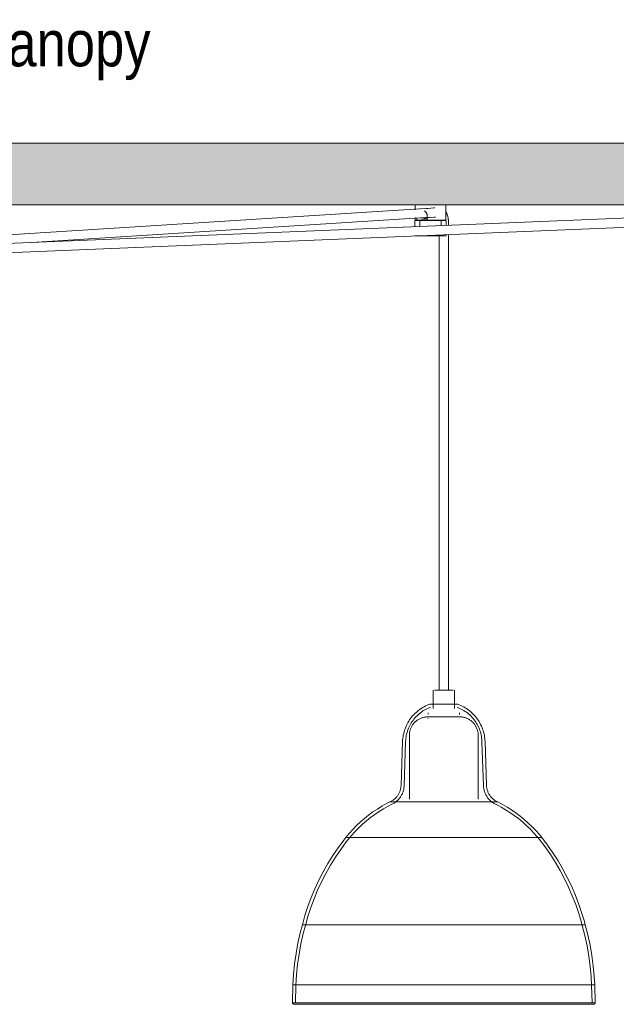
# Model space of a CAD drawing. Header units: millimetres. Extents: x 5395 to 9802, y 581 to 7363.
# Tile 8 of 12: x 6787 to 7177, y 1477 to 2121. Entities that reach past the tile are written whole.
import ezdxf

# ---------------------------------------------------------------- set-up
doc = ezdxf.new("R2010")
doc.units = ezdxf.units.MM
for name, color, linetype, lineweight in [('Luminarias', 7, 'Continuous', 20), ('Notas de texto', 7, 'Continuous', 9), ('Techos', 7, 'Continuous', 9)]:
    doc.layers.add(name, color=color, linetype=linetype, lineweight=lineweight)
doc.styles.add('Arial Narrow_2', font='ARIALN.TTF', dxfattribs={"height": 30})

# ---------------------------------------------------------------- blocks, each defined once
blk = doc.blocks.new('64255-124-5L - 64314-44-5L SAMBA Black_ribbon beige pendant lamp ø450-5L-802894-Alzado_PDF')
at = {"layer": 'Luminarias', "lineweight": 9}
for p, q in [((7333.84, 1997.63), (6716.5, 1972.23)), ((7055.7, 1997.95), (6718.23, 1976.63)), ((7045.88, 2000), (7045.88, 1996.77)), ((7065.89, 1990), (7065.89, 2000)), ((6716.74, 1966.24), (7334.25, 1991.64)), ((6794.86, 1975.46), (7056.07, 1991.96)), ((7045.88, 1991.76), (7045.88, 1990)), ((7046.92, 1990), (7046.92, 1991.38)), ((7053.79, 1992.66), (7053.79, 1990)), ((7045.59, 1989.27), (7045.59, 1985.77)), ((7046.92, 1990), (7046.29, 1990)), ((7049.13, 1990), (7046.92, 1990)), ((7049.66, 1989.77), (7048.93, 1989.77)), ((7048.95, 1990), (7048.95, 1986)), ((7049.13, 1989.74), (7049.13, 1990)), ((7049.6, 1990.8), (7052.94, 1990.8)), ((7054.52, 1989.77), (7051.65, 1989.77)), ((7065.74, 1990), (7053.79, 1990)), ((7055.76, 1990), (7055.76, 1989.77)), ((7056.01, 1990), (7056.01, 1989.77)), ((7062.64, 1989.73), (7062.64, 1990)), ((7062.82, 1986.48), (7062.82, 1990)), ((7063.66, 1989.77), (7063.44, 1989.77)), ((7066.18, 1986.75), (7066.18, 1989.27)), ((7067.59, 1986.75), (7067.59, 1989.48)), ((7045.63, 1979.77), (7049.56, 1979.77)), ((7049.56, 1979.77), (7066.18, 1979.77)), ((7061.59, 1979.77), (7061.59, 1682.5)), ((7066.18, 1979.77), (7066.18, 1980.61)), ((7067.59, 1682.5), (7067.59, 1980.67)), ((7057.57, 1682.5), (7057.57, 1670.5)), ((7064.67, 1682.5), (7058.46, 1682.5)), ((7070.81, 1682.5), (7064.67, 1682.5)), ((7071.57, 1670.5), (7071.57, 1682.5)), ((7055.78, 1673.35), (7055.78, 1673.35)), ((7073.36, 1673.35), (7073.36, 1673.35)), ((7054.36, 1664), (7054.19, 1664.01)), ((7054.38, 1667.69), (7054.38, 1666.8)), ((7074.77, 1666.54), (7074.77, 1667.69)), ((7074.95, 1664.01), (7074.78, 1664)), ((7042.07, 1652.89), (7042.07, 1611.16)), ((7087.07, 1611.12), (7087.07, 1652.89)), ((7037.6, 1648.82), (7036.61, 1620.04)), ((7039.6, 1648.75), (7038.61, 1619.97)), ((7090.53, 1619.97), (7089.54, 1648.75)), ((7092.53, 1620.04), (7091.54, 1648.82)), ((7029.31, 1609.39), (7099.83, 1609.39)), ((7000.5, 1586.05), (7128.65, 1586.05)), ((6972.09, 1528.99), (7157.05, 1528.99)), ((6965.88, 1489.53), (6965.59, 1477.89)), ((6965.89, 1489.53), (6965.88, 1489.53)), ((7163.26, 1489.53), (6965.89, 1489.53)), ((6967.88, 1489.47), (6967.59, 1477.84)), ((7161.55, 1477.84), (7161.27, 1489.47)), ((7163.55, 1477.89), (7163.27, 1489.53)), ((6965.6, 1477.89), (7163.54, 1477.89)), ((6966.59, 1476.89), (6966.6, 1476.89)), ((7162.55, 1476.89), (7162.54, 1476.89))]:
    blk.add_line(p, q, dxfattribs=at)
at = {"layer": 'Luminarias', "lineweight": 9, "flags": 128}
for points in [[(7058.74, 1998.12), (7057.97, 1998.1), (7054.43, 1997.75), (7053.22, 1997.58)], [(7059.15, 1992.14), (7058.36, 1992.11), (7055.2, 1991.8), (7054.13, 1991.65)], [(7065.72, 1995.82), (7065.9, 1995.57), (7066.07, 1995.31), (7066.22, 1995.05), (7066.37, 1994.78), (7066.5, 1994.5), (7066.63, 1994.22), (7066.75, 1993.94), (7066.87, 1993.65), (7066.97, 1993.36), (7067.06, 1993.06), (7067.15, 1992.77), (7067.23, 1992.46), (7067.3, 1992.16), (7067.36, 1991.85), (7067.42, 1991.55), (7067.47, 1991.24), (7067.51, 1990.92), (7067.54, 1990.61), (7067.56, 1990.3), (7067.58, 1989.98), (7067.59, 1989.67), (7067.59, 1989.48)], [(7045.59, 1989.27), (7045.59, 1989.29), (7045.59, 1989.31), (7045.6, 1989.33), (7045.6, 1989.35), (7045.6, 1989.37), (7045.61, 1989.39), (7045.61, 1989.41), (7045.62, 1989.43), (7045.62, 1989.45), (7045.63, 1989.47), (7045.64, 1989.48), (7045.65, 1989.5), (7045.66, 1989.52), (7045.67, 1989.54), (7045.68, 1989.55), (7045.69, 1989.57), (7045.7, 1989.59), (7045.72, 1989.6), (7045.73, 1989.62), (7045.75, 1989.63), (7045.76, 1989.65), (7045.78, 1989.66), (7045.79, 1989.67), (7045.81, 1989.68), (7045.82, 1989.69), (7045.84, 1989.7), (7045.86, 1989.71), (7045.88, 1989.72), (7045.9, 1989.73), (7045.91, 1989.74), (7045.93, 1989.75), (7045.95, 1989.75), (7045.97, 1989.76), (7045.99, 1989.76), (7046.01, 1989.77), (7046.03, 1989.77), (7046.05, 1989.77), (7046.07, 1989.77), (7046.09, 1989.77), (7046.1, 1989.77)], [(7049.87, 1989.77), (7049.57, 1989.77), (7049.27, 1989.77), (7048.99, 1989.77), (7048.72, 1989.77), (7048.46, 1989.77), (7048.21, 1989.77), (7047.97, 1989.77), (7047.75, 1989.77), (7047.54, 1989.77), (7047.34, 1989.77), (7047.16, 1989.77), (7046.99, 1989.77), (7046.83, 1989.77), (7046.69, 1989.77), (7046.56, 1989.77), (7046.45, 1989.77), (7046.35, 1989.77), (7046.27, 1989.77), (7046.21, 1989.77), (7046.16, 1989.77), (7046.12, 1989.77), (7046.1, 1989.77), (7046.1, 1989.77)], [(7046.1, 1989.77), (7046.1, 1989.77), (7046.13, 1989.77), (7046.17, 1989.77), (7046.22, 1989.77), (7046.29, 1989.77), (7046.38, 1989.77), (7046.48, 1989.77), (7046.59, 1989.77), (7046.72, 1989.77), (7046.87, 1989.77), (7047.03, 1989.77), (7047.2, 1989.77), (7047.39, 1989.77), (7047.59, 1989.77), (7047.81, 1989.77), (7048.03, 1989.77), (7048.27, 1989.77), (7048.53, 1989.77), (7048.79, 1989.77), (7049.07, 1989.77)], [(7065.67, 1989.77), (7065.67, 1989.77), (7065.64, 1989.77), (7065.6, 1989.77), (7065.55, 1989.77), (7065.48, 1989.77), (7065.39, 1989.77), (7065.29, 1989.77), (7065.18, 1989.77), (7065.05, 1989.77), (7064.9, 1989.77), (7064.74, 1989.77), (7064.57, 1989.77), (7064.38, 1989.77), (7064.18, 1989.77), (7063.96, 1989.77), (7063.74, 1989.77), (7063.5, 1989.77), (7063.24, 1989.77), (7062.98, 1989.77), (7062.7, 1989.77), (7062.42, 1989.77), (7062.12, 1989.77), (7061.81, 1989.77), (7061.5, 1989.77), (7061.17, 1989.77), (7060.84, 1989.77), (7060.5, 1989.77), (7060.15, 1989.77), (7059.79, 1989.77), (7059.43, 1989.77), (7059.06, 1989.77), (7058.69, 1989.77), (7058.31, 1989.77), (7057.93, 1989.77), (7057.55, 1989.77), (7057.16, 1989.77), (7056.77, 1989.77), (7056.38, 1989.77), (7055.99, 1989.77), (7055.6, 1989.77), (7055.21, 1989.77), (7054.82, 1989.77), (7054.43, 1989.77), (7054.04, 1989.77), (7053.66, 1989.77), (7053.28, 1989.77), (7052.91, 1989.77), (7052.54, 1989.77), (7052.17, 1989.77), (7051.81, 1989.77), (7051.46, 1989.77), (7051.11, 1989.77), (7050.78, 1989.77), (7050.45, 1989.77), (7050.12, 1989.77), (7049.87, 1989.77)], [(7062.78, 1989.77), (7063.05, 1989.77), (7063.31, 1989.77)], [(7063.59, 1989.77), (7063.8, 1989.77), (7064.02, 1989.77), (7064.23, 1989.77), (7064.43, 1989.77), (7064.61, 1989.77), (7064.78, 1989.77), (7064.94, 1989.77), (7065.08, 1989.77), (7065.21, 1989.77), (7065.32, 1989.77), (7065.42, 1989.77), (7065.5, 1989.77), (7065.56, 1989.77), (7065.61, 1989.77), (7065.65, 1989.77), (7065.67, 1989.77), (7065.67, 1989.77)], [(7065.67, 1989.77), (7065.69, 1989.77), (7065.71, 1989.77), (7065.73, 1989.77), (7065.75, 1989.77), (7065.77, 1989.76), (7065.79, 1989.76), (7065.81, 1989.75), (7065.83, 1989.75), (7065.85, 1989.74), (7065.87, 1989.73), (7065.89, 1989.73), (7065.91, 1989.72), (7065.92, 1989.71), (7065.94, 1989.7), (7065.96, 1989.69), (7065.97, 1989.67), (7065.99, 1989.66), (7066.01, 1989.65), (7066.02, 1989.64), (7066.04, 1989.62), (7066.05, 1989.61), (7066.06, 1989.59), (7066.07, 1989.58), (7066.09, 1989.56), (7066.1, 1989.54), (7066.11, 1989.52), (7066.12, 1989.51), (7066.13, 1989.49), (7066.14, 1989.47), (7066.14, 1989.45), (7066.15, 1989.43), (7066.16, 1989.41), (7066.16, 1989.39), (7066.17, 1989.38), (7066.17, 1989.36), (7066.17, 1989.34), (7066.18, 1989.32), (7066.18, 1989.3), (7066.18, 1989.27), (7066.18, 1989.27)], [(7037.6, 1648.82), (7037.66, 1649.9), (7037.77, 1650.97), (7037.91, 1652.04), (7038.1, 1653.11), (7038.33, 1654.16), (7038.6, 1655.21), (7038.91, 1656.24), (7039.27, 1657.26), (7039.66, 1658.27), (7040.1, 1659.26), (7040.57, 1660.23), (7041.09, 1661.18), (7041.64, 1662.11), (7042.22, 1663.01), (7042.85, 1663.9), (7043.51, 1664.75), (7044.2, 1665.58), (7044.92, 1666.38), (7045.68, 1667.16), (7046.46, 1667.9), (7047.28, 1668.61), (7048.12, 1669.28), (7048.99, 1669.92), (7049.88, 1670.53), (7050.8, 1671.1), (7051.74, 1671.63), (7052.7, 1672.13), (7053.68, 1672.59), (7054.68, 1673), (7055.43, 1673.29)], [(7039.6, 1648.75), (7039.66, 1649.75), (7039.75, 1650.74), (7039.89, 1651.73), (7040.06, 1652.72), (7040.27, 1653.7), (7040.53, 1654.67), (7040.82, 1655.62), (7041.14, 1656.57), (7041.51, 1657.5), (7041.91, 1658.41), (7042.35, 1659.31), (7042.83, 1660.19), (7043.34, 1661.05), (7043.88, 1661.89), (7044.46, 1662.71), (7045.07, 1663.5), (7045.71, 1664.27), (7046.38, 1665.01), (7047.08, 1665.73), (7047.81, 1666.42), (7048.56, 1667.07), (7049.34, 1667.7), (7050.15, 1668.29), (7050.97, 1668.85), (7051.82, 1669.38), (7052.69, 1669.88), (7053.58, 1670.33), (7054.49, 1670.76), (7055.41, 1671.14), (7055.86, 1671.31)], [(7055.43, 1673.29), (7055.47, 1673.3), (7055.51, 1673.31), (7055.55, 1673.32), (7055.59, 1673.33), (7055.63, 1673.34), (7055.67, 1673.34), (7055.71, 1673.35), (7055.75, 1673.35), (7055.78, 1673.35)], [(7073.36, 1673.35), (7073.36, 1673.35), (7073.34, 1673.35), (7073.3, 1673.35), (7073.25, 1673.35), (7073.19, 1673.35), (7073.11, 1673.35), (7073.02, 1673.35), (7072.92, 1673.35), (7072.8, 1673.35), (7072.67, 1673.35), (7072.53, 1673.35), (7072.37, 1673.35), (7072.2, 1673.35), (7072.02, 1673.35), (7071.83, 1673.35), (7071.62, 1673.35), (7071.41, 1673.35), (7071.18, 1673.35), (7070.94, 1673.35), (7070.7, 1673.35), (7070.44, 1673.35), (7070.17, 1673.35), (7069.9, 1673.35), (7069.61, 1673.35), (7069.32, 1673.35), (7069.02, 1673.35), (7068.72, 1673.35), (7068.4, 1673.35), (7068.08, 1673.35), (7067.76, 1673.35), (7067.43, 1673.35), (7067.09, 1673.35), (7066.75, 1673.35), (7066.41, 1673.35), (7066.07, 1673.35), (7065.72, 1673.35), (7065.37, 1673.35), (7065.02, 1673.35), (7064.67, 1673.35), (7064.31, 1673.35), (7063.96, 1673.35), (7063.61, 1673.35), (7063.26, 1673.35), (7062.92, 1673.35), (7062.57, 1673.35), (7062.23, 1673.35), (7061.9, 1673.35), (7061.56, 1673.35), (7061.23, 1673.35), (7060.91, 1673.35), (7060.6, 1673.35), (7060.28, 1673.35), (7059.98, 1673.35), (7059.69, 1673.35), (7059.4, 1673.35), (7059.12, 1673.35), (7058.85, 1673.35), (7058.58, 1673.35), (7058.33, 1673.35), (7058.09, 1673.35), (7057.86, 1673.35), (7057.63, 1673.35), (7057.42, 1673.35), (7057.22, 1673.35), (7057.04, 1673.35), (7056.86, 1673.35), (7056.7, 1673.35), (7056.55, 1673.35), (7056.41, 1673.35), (7056.29, 1673.35), (7056.18, 1673.35), (7056.08, 1673.35), (7055.99, 1673.35), (7055.92, 1673.35), (7055.87, 1673.35), (7055.82, 1673.35), (7055.8, 1673.35), (7055.78, 1673.35), (7055.78, 1673.35)], [(7055.78, 1673.35), (7055.79, 1673.35), (7055.81, 1673.35), (7055.84, 1673.35), (7055.89, 1673.35), (7055.95, 1673.35), (7056.03, 1673.35), (7056.12, 1673.35), (7056.23, 1673.35), (7056.34, 1673.35), (7056.47, 1673.35), (7056.62, 1673.35), (7056.77, 1673.35), (7056.94, 1673.35), (7057.12, 1673.35), (7057.31, 1673.35), (7057.52, 1673.35), (7057.73, 1673.35), (7057.96, 1673.35), (7058.2, 1673.35), (7058.45, 1673.35)], [(7070.81, 1673.35), (7071.05, 1673.35), (7071.29, 1673.35), (7071.51, 1673.35), (7071.72, 1673.35), (7071.92, 1673.35), (7072.1, 1673.35), (7072.28, 1673.35), (7072.44, 1673.35), (7072.59, 1673.35), (7072.73, 1673.35), (7072.86, 1673.35), (7072.97, 1673.35), (7073.06, 1673.35), (7073.15, 1673.35), (7073.22, 1673.35), (7073.28, 1673.35), (7073.32, 1673.35), (7073.35, 1673.35), (7073.36, 1673.35), (7073.36, 1673.35)], [(7073.28, 1671.31), (7074.21, 1670.95), (7075.13, 1670.54), (7076.02, 1670.1), (7076.9, 1669.62), (7077.76, 1669.11), (7078.6, 1668.57), (7079.42, 1667.99), (7080.21, 1667.38), (7080.98, 1666.73), (7081.72, 1666.06), (7082.43, 1665.36), (7083.12, 1664.63), (7083.77, 1663.88), (7084.4, 1663.09), (7084.99, 1662.29), (7085.55, 1661.46), (7086.07, 1660.61), (7086.57, 1659.74), (7087.02, 1658.85), (7087.44, 1657.94), (7087.83, 1657.02), (7088.17, 1656.08), (7088.48, 1655.13), (7088.75, 1654.16), (7088.98, 1653.19), (7089.18, 1652.21), (7089.33, 1651.22), (7089.44, 1650.23), (7089.52, 1649.23), (7089.54, 1648.75)], [(7073.36, 1673.35), (7073.4, 1673.35), (7073.45, 1673.34), (7073.49, 1673.34), (7073.53, 1673.33), (7073.57, 1673.33), (7073.61, 1673.32), (7073.65, 1673.31), (7073.69, 1673.3), (7073.72, 1673.29)], [(7073.72, 1673.29), (7074.72, 1672.9), (7075.72, 1672.47), (7076.69, 1672.01), (7077.65, 1671.5), (7078.58, 1670.96), (7079.49, 1670.38), (7080.38, 1669.76), (7081.24, 1669.11), (7082.08, 1668.43), (7082.88, 1667.71), (7083.66, 1666.96), (7084.41, 1666.18), (7085.13, 1665.37), (7085.81, 1664.53), (7086.46, 1663.67), (7087.07, 1662.78), (7087.65, 1661.87), (7088.19, 1660.93), (7088.69, 1659.98), (7089.16, 1659), (7089.58, 1658.01), (7089.97, 1657), (7090.31, 1655.98), (7090.62, 1654.94), (7090.88, 1653.89), (7091.1, 1652.83), (7091.27, 1651.77), (7091.41, 1650.7), (7091.5, 1649.62), (7091.54, 1648.82)], [(7042.07, 1652.89), (7042.08, 1653.37), (7042.11, 1653.86), (7042.16, 1654.34), (7042.22, 1654.82), (7042.31, 1655.29), (7042.42, 1655.77), (7042.54, 1656.24), (7042.68, 1656.7), (7042.85, 1657.16), (7043.03, 1657.61), (7043.22, 1658.05), (7043.44, 1658.48), (7043.67, 1658.91), (7043.92, 1659.32), (7044.19, 1659.73), (7044.47, 1660.12), (7044.76, 1660.51), (7045.08, 1660.88), (7045.4, 1661.24), (7045.74, 1661.58), (7046.1, 1661.91), (7046.47, 1662.23), (7046.85, 1662.53), (7047.24, 1662.81), (7047.64, 1663.08), (7048.05, 1663.34), (7048.48, 1663.58), (7048.91, 1663.8), (7049.35, 1664), (7049.8, 1664.18), (7050.25, 1664.35), (7050.71, 1664.5), (7051.18, 1664.63), (7051.65, 1664.74), (7052.13, 1664.83), (7052.61, 1664.9), (7053.09, 1664.96), (7053.57, 1664.99), (7054.06, 1665.01), (7054.19, 1665.01)], [(7064.72, 1665.01), (7064.3, 1665.01), (7063.89, 1665.01), (7063.47, 1665.01), (7063.06, 1665.01), (7062.65, 1665.01), (7062.25, 1665.01), (7061.84, 1665.01), (7061.45, 1665.01), (7061.05, 1665.01), (7060.66, 1665.01), (7060.28, 1665.01), (7059.91, 1665.01), (7059.54, 1665.01), (7059.18, 1665.01), (7058.83, 1665.01), (7058.49, 1665.01), (7058.16, 1665.01), (7057.84, 1665.01), (7057.53, 1665.01), (7057.23, 1665.01), (7056.94, 1665.01), (7056.66, 1665.01), (7056.4, 1665.01), (7056.15, 1665.01), (7055.91, 1665.01), (7055.69, 1665.01), (7055.48, 1665.01), (7055.29, 1665.01), (7055.11, 1665.01), (7054.95, 1665.01), (7054.8, 1665.01), (7054.67, 1665.01), (7054.55, 1665.01), (7054.45, 1665.01), (7054.36, 1665.01), (7054.3, 1665.01), (7054.24, 1665.01), (7054.21, 1665.01), (7054.19, 1665.01), (7054.19, 1665.01)], [(7054.19, 1665.01), (7054.2, 1665.01), (7054.22, 1665.01), (7054.26, 1665.01), (7054.32, 1665.01), (7054.39, 1665.01), (7054.49, 1665.01), (7054.59, 1665.01), (7054.71, 1665.01), (7054.85, 1665.01), (7055.01, 1665.01), (7055.18, 1665.01), (7055.36, 1665.01), (7055.56, 1665.01), (7055.77, 1665.01), (7056, 1665.01), (7056.24, 1665.01), (7056.5, 1665.01), (7056.76, 1665.01)], [(7074.95, 1665.01), (7074.95, 1665.01), (7074.92, 1665.01), (7074.88, 1665.01), (7074.82, 1665.01), (7074.75, 1665.01), (7074.66, 1665.01), (7074.55, 1665.01), (7074.43, 1665.01), (7074.29, 1665.01), (7074.14, 1665.01), (7073.97, 1665.01), (7073.78, 1665.01), (7073.58, 1665.01), (7073.37, 1665.01), (7073.14, 1665.01), (7072.9, 1665.01), (7072.65, 1665.01), (7072.38, 1665.01), (7072.1, 1665.01), (7071.81, 1665.01), (7071.5, 1665.01), (7071.19, 1665.01), (7070.86, 1665.01), (7070.53, 1665.01), (7070.18, 1665.01), (7069.83, 1665.01), (7069.47, 1665.01), (7069.1, 1665.01), (7068.72, 1665.01), (7068.33, 1665.01), (7067.94, 1665.01), (7067.55, 1665.01), (7067.15, 1665.01), (7066.74, 1665.01), (7066.34, 1665.01), (7065.93, 1665.01), (7065.51, 1665.01), (7065.1, 1665.01), (7064.72, 1665.01)], [(7072.2, 1665.01), (7072.48, 1665.01), (7072.74, 1665.01), (7072.99, 1665.01), (7073.23, 1665.01), (7073.45, 1665.01), (7073.66, 1665.01), (7073.85, 1665.01), (7074.03, 1665.01), (7074.19, 1665.01), (7074.34, 1665.01), (7074.48, 1665.01), (7074.59, 1665.01), (7074.69, 1665.01), (7074.78, 1665.01), (7074.85, 1665.01), (7074.9, 1665.01), (7074.93, 1665.01), (7074.95, 1665.01), (7074.95, 1665.01)], [(7075.14, 1665), (7075.44, 1665), (7075.92, 1664.97), (7076.41, 1664.92), (7076.89, 1664.85), (7077.36, 1664.76), (7077.84, 1664.66), (7078.3, 1664.53), (7078.77, 1664.39), (7079.22, 1664.23), (7079.67, 1664.05), (7080.12, 1663.85), (7080.55, 1663.64), (7080.98, 1663.4), (7081.39, 1663.15), (7081.8, 1662.89), (7082.19, 1662.61), (7082.57, 1662.31), (7082.95, 1662), (7083.3, 1661.67), (7083.65, 1661.33), (7083.98, 1660.98), (7084.3, 1660.61), (7084.6, 1660.23), (7084.88, 1659.84), (7085.15, 1659.43), (7085.41, 1659.02), (7085.64, 1658.6), (7085.86, 1658.17), (7086.07, 1657.73), (7086.25, 1657.28), (7086.42, 1656.82), (7086.56, 1656.36), (7086.69, 1655.89), (7086.81, 1655.42), (7086.9, 1654.95), (7086.97, 1654.47), (7087.02, 1653.99), (7087.06, 1653.5), (7087.07, 1653.02), (7087.07, 1652.89)], [(7029.31, 1609.39), (7029.75, 1609.59), (7030.18, 1609.8), (7030.6, 1610.04), (7031.01, 1610.29), (7031.41, 1610.55), (7031.81, 1610.83), (7032.19, 1611.13), (7032.55, 1611.44), (7032.91, 1611.77), (7033.25, 1612.11), (7033.58, 1612.47), (7033.89, 1612.83), (7034.19, 1613.21), (7034.47, 1613.6), (7034.74, 1614.01), (7034.99, 1614.42), (7035.22, 1614.84), (7035.44, 1615.27), (7035.64, 1615.71), (7035.82, 1616.16), (7035.98, 1616.61), (7036.13, 1617.07), (7036.26, 1617.54), (7036.36, 1618.01), (7036.45, 1618.48), (7036.52, 1618.96), (7036.57, 1619.44), (7036.61, 1619.92), (7036.61, 1620.04)], [(7030.15, 1607.57), (7030.66, 1607.81), (7031.17, 1608.06), (7031.66, 1608.34), (7032.14, 1608.63), (7032.6, 1608.94), (7033.06, 1609.27), (7033.5, 1609.62), (7033.93, 1609.99), (7034.34, 1610.37), (7034.73, 1610.77), (7035.11, 1611.19), (7035.48, 1611.62), (7035.82, 1612.06), (7036.15, 1612.52), (7036.46, 1612.99), (7036.75, 1613.47), (7037.02, 1613.96), (7037.27, 1614.47), (7037.5, 1614.98), (7037.71, 1615.5), (7037.9, 1616.03), (7038.07, 1616.57), (7038.21, 1617.11), (7038.33, 1617.66), (7038.44, 1618.21), (7038.52, 1618.77), (7038.57, 1619.33), (7038.61, 1619.89), (7038.61, 1619.97)], [(7090.53, 1619.97), (7090.56, 1619.41), (7090.62, 1618.85), (7090.69, 1618.29), (7090.79, 1617.74), (7090.91, 1617.19), (7091.05, 1616.65), (7091.22, 1616.11), (7091.4, 1615.58), (7091.61, 1615.05), (7091.84, 1614.54), (7092.08, 1614.03), (7092.35, 1613.54), (7092.64, 1613.06), (7092.95, 1612.58), (7093.27, 1612.12), (7093.61, 1611.68), (7093.97, 1611.25), (7094.35, 1610.83), (7094.75, 1610.43), (7095.16, 1610.04), (7095.58, 1609.67), (7096.02, 1609.32), (7096.47, 1608.99), (7096.94, 1608.67), (7097.42, 1608.38), (7097.91, 1608.1), (7098.41, 1607.84), (7098.92, 1607.61), (7098.99, 1607.57)], [(7092.53, 1620.04), (7092.56, 1619.56), (7092.6, 1619.08), (7092.67, 1618.6), (7092.75, 1618.13), (7092.86, 1617.66), (7092.98, 1617.19), (7093.12, 1616.73), (7093.28, 1616.27), (7093.46, 1615.82), (7093.65, 1615.38), (7093.86, 1614.95), (7094.09, 1614.52), (7094.34, 1614.11), (7094.6, 1613.71), (7094.88, 1613.31), (7095.18, 1612.93), (7095.48, 1612.56), (7095.81, 1612.2), (7096.15, 1611.86), (7096.5, 1611.53), (7096.86, 1611.21), (7097.24, 1610.91), (7097.63, 1610.62), (7098.03, 1610.35), (7098.44, 1610.1), (7098.86, 1609.86), (7099.29, 1609.64), (7099.72, 1609.44), (7099.84, 1609.39)], [(7000.49, 1586.05), (7002.73, 1588.73), (7005.07, 1591.32), (7007.52, 1593.81), (7010.07, 1596.21), (7012.7, 1598.49), (7015.43, 1600.68), (7018.24, 1602.75), (7021.14, 1604.7), (7024.1, 1606.54), (7027.14, 1608.26), (7029.31, 1609.39)], [(7002.05, 1584.81), (7004.24, 1587.43), (7006.53, 1589.95), (7008.93, 1592.39), (7011.41, 1594.73), (7013.99, 1596.96), (7016.65, 1599.09), (7019.4, 1601.12), (7022.23, 1603.03), (7025.13, 1604.82), (7028.1, 1606.5), (7030.15, 1607.57)], [(7098.99, 1607.57), (7102, 1605.98), (7104.95, 1604.26), (7107.83, 1602.42), (7110.63, 1600.48), (7113.35, 1598.42), (7115.99, 1596.25), (7118.54, 1593.98), (7121, 1591.62), (7123.36, 1589.15), (7125.61, 1586.59), (7127.09, 1584.81)], [(7099.84, 1609.39), (7102.92, 1607.75), (7105.94, 1606), (7108.89, 1604.12), (7111.76, 1602.13), (7114.54, 1600.03), (7117.25, 1597.81), (7119.86, 1595.49), (7122.37, 1593.07), (7124.79, 1590.55), (7127.1, 1587.93), (7128.65, 1586.05)], [(6972.08, 1528.99), (6973.77, 1534.96), (6975.69, 1540.86), (6977.85, 1546.68), (6980.24, 1552.41), (6982.86, 1558.04), (6985.7, 1563.56), (6988.75, 1568.97), (6992.02, 1574.24), (6995.5, 1579.38), (6999.19, 1584.38), (7000.49, 1586.05)], [(7128.65, 1586.05), (7132.4, 1581.11), (7135.95, 1576.01), (7139.3, 1570.78), (7142.43, 1565.42), (7145.34, 1559.94), (7148.03, 1554.35), (7150.5, 1548.65), (7152.74, 1542.86), (7154.74, 1536.99), (7156.51, 1531.04), (7157.06, 1528.99)], [(6974.01, 1528.47), (6975.68, 1534.36), (6977.58, 1540.19), (6979.7, 1545.94), (6982.06, 1551.59), (6984.64, 1557.15), (6987.45, 1562.6), (6990.46, 1567.93), (6993.69, 1573.14), (6997.13, 1578.21), (7000.76, 1583.15), (7002.05, 1584.81)], [(7127.09, 1584.81), (7130.79, 1579.92), (7134.29, 1574.9), (7137.59, 1569.73), (7140.68, 1564.44), (7143.56, 1559.03), (7146.22, 1553.51), (7148.65, 1547.89), (7150.86, 1542.17), (7152.84, 1536.37), (7154.58, 1530.5), (7155.13, 1528.47)], [(6965.88, 1489.53), (6966.29, 1496.42), (6966.98, 1503.28), (6967.94, 1510.11), (6969.17, 1516.9), (6970.68, 1523.63), (6972.08, 1528.99)], [(6967.88, 1489.47), (6968.28, 1496.27), (6968.97, 1503.06), (6969.92, 1509.81), (6971.14, 1516.51), (6972.63, 1523.17), (6974.01, 1528.47)], [(7155.13, 1528.47), (7156.83, 1521.87), (7158.27, 1515.2), (7159.43, 1508.49), (7160.33, 1501.73), (7160.96, 1494.94), (7161.27, 1489.47)], [(7157.06, 1528.99), (7158.78, 1522.31), (7160.23, 1515.57), (7161.41, 1508.77), (7162.32, 1501.94), (7162.96, 1495.07), (7163.27, 1489.53)], [(6966.59, 1476.89), (6966.55, 1476.89), (6966.51, 1476.89), (6966.47, 1476.89), (6966.43, 1476.9), (6966.39, 1476.91), (6966.35, 1476.92), (6966.31, 1476.93), (6966.28, 1476.94), (6966.24, 1476.95), (6966.2, 1476.97), (6966.16, 1476.98), (6966.13, 1477), (6966.09, 1477.02), (6966.06, 1477.04), (6966.03, 1477.06), (6965.99, 1477.09), (6965.96, 1477.11), (6965.93, 1477.14), (6965.9, 1477.16), (6965.87, 1477.19), (6965.85, 1477.22), (6965.82, 1477.25), (6965.79, 1477.28), (6965.77, 1477.31), (6965.75, 1477.35), (6965.73, 1477.38), (6965.71, 1477.42), (6965.69, 1477.45), (6965.67, 1477.49), (6965.66, 1477.53), (6965.64, 1477.56), (6965.63, 1477.6), (6965.62, 1477.64), (6965.61, 1477.68), (6965.61, 1477.72), (6965.6, 1477.76), (6965.59, 1477.8), (6965.59, 1477.84), (6965.59, 1477.88), (6965.59, 1477.89)], [(6969.49, 1476.89), (6969.06, 1476.89), (6968.26, 1476.89), (6967.62, 1476.89), (6967.13, 1476.89), (6966.8, 1476.89), (6966.62, 1476.89), (6966.59, 1476.89)], [(6966.6, 1476.89), (6966.73, 1476.89), (6967.02, 1476.89), (6967.47, 1476.89), (6968.07, 1476.89), (6968.83, 1476.89), (6969.74, 1476.89), (6970.8, 1476.89), (6972.01, 1476.89), (6973.37, 1476.89), (6974.88, 1476.89), (6976.52, 1476.89), (6978.31, 1476.89), (6980.24, 1476.89), (6982.3, 1476.89), (6984.5, 1476.89), (6986.82, 1476.89), (6989.27, 1476.89), (6991.83, 1476.89), (6994.52, 1476.89), (6997.31, 1476.89), (7000.21, 1476.89), (7003.22, 1476.89), (7006.32, 1476.89), (7009.52, 1476.89), (7012.81, 1476.89), (7016.18, 1476.89), (7019.62, 1476.89), (7023.14, 1476.89), (7026.72, 1476.89), (7030.37, 1476.89), (7034.07, 1476.89), (7037.81, 1476.89), (7041.6, 1476.89), (7045.43, 1476.89), (7049.29, 1476.89), (7053.17, 1476.89), (7057.07, 1476.89), (7060.99, 1476.89), (7064.9, 1476.89), (7068.82, 1476.89), (7072.73, 1476.89), (7076.63, 1476.89), (7080.51, 1476.89), (7084.36, 1476.89), (7088.18, 1476.89), (7091.97, 1476.89), (7095.71, 1476.89), (7099.4, 1476.89), (7103.03, 1476.89), (7106.61, 1476.89), (7110.11, 1476.89), (7113.54, 1476.89), (7116.9, 1476.89), (7120.17, 1476.89), (7123.35, 1476.89), (7126.44, 1476.89), (7129.43, 1476.89), (7132.31, 1476.89), (7135.09, 1476.89), (7137.75, 1476.89), (7140.3, 1476.89), (7142.73, 1476.89), (7145.03, 1476.89), (7147.2, 1476.89), (7149.24, 1476.89), (7151.14, 1476.89), (7152.91, 1476.89), (7154.53, 1476.89), (7156.01, 1476.89), (7157.35, 1476.89), (7158.53, 1476.89), (7159.57, 1476.89), (7160.45, 1476.89), (7161.18, 1476.89), (7161.76, 1476.89), (7162.18, 1476.89), (7162.44, 1476.89), (7162.55, 1476.89), (7162.55, 1476.89)], [(6972.98, 1476.89), (6972.36, 1476.89), (6971.82, 1476.89)], [(7159.2, 1476.89), (7158.34, 1476.89), (7157.13, 1476.89)], [(7162.54, 1476.89), (7162.41, 1476.89), (7162.12, 1476.89), (7161.67, 1476.89), (7161.07, 1476.89), (7160.31, 1476.89)], [(7163.55, 1477.89), (7163.55, 1477.85), (7163.55, 1477.81), (7163.54, 1477.77), (7163.54, 1477.73), (7163.53, 1477.69), (7163.52, 1477.65), (7163.51, 1477.61), (7163.5, 1477.57), (7163.49, 1477.54), (7163.47, 1477.5), (7163.46, 1477.46), (7163.44, 1477.43), (7163.42, 1477.39), (7163.4, 1477.36), (7163.38, 1477.32), (7163.35, 1477.29), (7163.33, 1477.26), (7163.3, 1477.23), (7163.28, 1477.2), (7163.25, 1477.17), (7163.22, 1477.14), (7163.19, 1477.12), (7163.16, 1477.09), (7163.13, 1477.07), (7163.09, 1477.05), (7163.06, 1477.03), (7163.02, 1477.01), (7162.99, 1476.99), (7162.95, 1476.97), (7162.91, 1476.96), (7162.88, 1476.94), (7162.84, 1476.93), (7162.8, 1476.92), (7162.76, 1476.91), (7162.72, 1476.9), (7162.68, 1476.9), (7162.64, 1476.89), (7162.6, 1476.89), (7162.56, 1476.89), (7162.55, 1476.89)]]:
    blk.add_lwpolyline(points, dxfattribs=at)
at = {"layer": 'Luminarias', "lineweight": 9}
for centre, major_axis, ratio, start_param, end_param in [((7052.45, 1992.8), (0, 2), 0.614212, 2.176993, 3.141593), ((7052.94, 1992.8), (0, 2), 0.614212, 2.413058, 3.141593), ((7052.94, 1992.8), (0, 2), 0.614212, 3.141593, 3.941611), ((7053.67, 1994.62), (-0.45, 2.97), 0.785685, 2.760248, 2.999262)]:
    blk.add_ellipse(centre, major_axis=major_axis, ratio=ratio, start_param=start_param, end_param=end_param, dxfattribs=at)
blk.add_open_spline([(7051.93, 1996.22), (7052.24, 1995.98), (7052.71, 1995.53), (7053.16, 1994.89), (7053.38, 1994.46), (7053.53, 1994.11), (7053.65, 1993.76), (7053.76, 1993.28), (7053.79, 1992.91), (7053.79, 1992.66)], degree=3, knots=[0.3904738, 0.3904738, 0.3904738, 0.3904738, 0.5714286, 0.6785714, 0.7321429, 0.7857143, 0.8392857, 0.8928571, 1, 1, 1, 1], dxfattribs=at)

msp = doc.modelspace()

# ---------------------------------------------------------------- hatches: boundary and pattern name
at = {"layer": 'Techos', "true_color": 0xe8e8e8}
msp.add_hatch(color=254, dxfattribs=at).paths.add_polyline_path([(6593.76, 2000), (7089.04, 2000), (7794.95, 2000), (7794.95, 2040.5), (5394.95, 2040.5), (5394.95, 2000), (6593.59, 2000)])

# ---------------------------------------------------------------- linework, layer by layer
at = {"layer": 'Techos'}
for p, q in [((5394.95, 2040.5), (7794.95, 2040.5)), ((7331.83, 2000), (6604.11, 2000))]:
    msp.add_line(p, q, dxfattribs=at)

# ---------------------------------------------------------------- block references
at = {"layer": 'Luminarias', "lineweight": 9}
msp.add_blockref('64255-124-5L - 64314-44-5L SAMBA Black_ribbon beige pendant lamp ø450-5L-802894-Alzado_PDF', (0, 0), dxfattribs=at)

# ---------------------------------------------------------------- texts
at = {"layer": 'Notas de texto', "color": 251, "true_color": 0x5b5b5b, "insert": (6754.31, 2120.74), "char_height": 30, "width": 147.9113, "attachment_point": 1, "style": 'Arial Narrow_2'}
msp.add_mtext('Canopy', dxfattribs=at)

doc.saveas('drawing.dxf')
